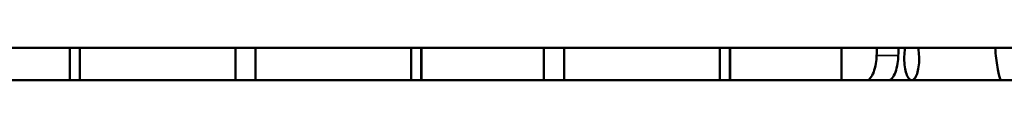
# Model space of a CAD drawing. Header units: millimetres. Extents: x -1252 to 7038, y -1657 to 2073.
# Tile 17 of 54: x 3381 to 3563, y 625 to 631. Entities that reach past the tile are written whole.
import ezdxf

# ---------------------------------------------------------------- set-up
doc = ezdxf.new("R2010")
doc.units = ezdxf.units.MM
doc.layers.add('Видимые тонкие (ГОСТ)', color=7, linetype='Continuous', lineweight=35)
doc.layers.add('Видимый контур (ГОСТ)', color=7, linetype='Continuous', lineweight=50)

msp = doc.modelspace()

# ---------------------------------------------------------------- linework, layer by layer
at = {"layer": 'Видимые тонкие (ГОСТ)'}
msp.add_line((3543.1, 629.58), (3539.09, 629.58), dxfattribs=at)
at = {"layer": 'Видимый контур (ГОСТ)'}
for p, q in [((3566.1, 631), (3087.39, 631)), ((3389.84, 631), (3389.84, 625)), ((3391.7, 625), (3391.7, 631)), ((3420.45, 631), (3420.45, 625)), ((3424.18, 625), (3424.18, 631)), ((3452.97, 631), (3452.97, 625)), ((3454.84, 625), (3454.84, 631)), ((3454.89, 631), (3454.89, 625)), ((3477.55, 631), (3477.55, 625)), ((3481.29, 625), (3481.29, 631)), ((3510.08, 631), (3510.08, 625)), ((3511.95, 625), (3511.95, 631)), ((3512, 631), (3512, 625)), ((3532.61, 625), (3532.61, 631)), ((3568.61, 625), (2972.61, 625))]:
    msp.add_line(p, q, dxfattribs=at)
for points in [[(3539.09, 629.58), (3539.1, 630.05), (3539.14, 630.53), (3539.19, 631)], [(3543.2, 631), (3543.15, 630.53), (3543.12, 630.05), (3543.1, 629.58)], [(3532.61, 625.07), (3532.94, 625.02), (3533.26, 625), (3533.58, 625)]]:
    msp.add_open_spline(points, degree=3, dxfattribs=at)
for points, knots in [([(3544.19, 629), (3544.19, 629.5), (3544.23, 630.04), (3544.32, 630.69), (3544.35, 630.85), (3544.38, 631)], [-2.4288742, -2.4288742, -2.4288742, -2.4288742, -2.2782984, -2.2782984, -2.2284269, -2.2284269, -2.2284269, -2.2284269]), ([(3546.78, 631), (3546.81, 630.85), (3546.83, 630.69), (3546.92, 630.04), (3546.96, 629.5), (3546.96, 628.5), (3546.92, 627.96), (3546.79, 626.98), (3546.69, 626.53), (3546.45, 625.82), (3546.3, 625.51), (3545.96, 625.1), (3545.78, 625), (3545.43, 625), (3545.24, 625.1), (3544.89, 625.51), (3544.73, 625.82), (3544.48, 626.53), (3544.37, 626.98), (3544.23, 627.96), (3544.19, 628.5), (3544.19, 629)], [-1.414781, -1.414781, -1.414781, -1.414781, -1.364983, -1.364983, -1.214437, -1.214437, -1.063891, -1.063891, -0.913344, -0.913344, -0.76044, -0.76044, -0.607535, -0.607535, -0.454343, -0.454343, -0.301152, -0.301152, -0.150576, -0.150576, 0, 0, 0, 0]), ([(3562.17, 625), (3562.03, 625), (3561.86, 625.35), (3561.52, 626.78), (3561.35, 627.86), (3561.14, 629.67), (3561.08, 630.31), (3561.02, 631)], [-2.112577, -2.112577, -2.112577, -2.112577, -1.583516, -1.583516, -1.054454, -1.054454, -0.813045, -0.813045, -0.813045, -0.813045]), ([(3537.18, 625), (3537.43, 625), (3537.69, 625.12), (3538.16, 625.64), (3538.38, 626.03), (3538.71, 626.92), (3538.86, 627.48), (3539.03, 628.57), (3539.07, 629.08), (3539.09, 629.58)], [0.7630695, 0.7630695, 0.7630695, 0.7630695, 0.9558674, 0.9558674, 1.1486653, 1.1486653, 1.3367537, 1.3367537, 1.483669, 1.483669, 1.483669, 1.483669]), ([(3543.1, 629.58), (3543.09, 629.08), (3543.04, 628.57), (3542.88, 627.48), (3542.73, 626.92), (3542.4, 626.03), (3542.19, 625.64), (3541.71, 625.12), (3541.46, 625), (3541.21, 625)], [-1.4831588, -1.4831588, -1.4831588, -1.4831588, -1.3362362, -1.3362362, -1.1481407, -1.1481407, -0.955468, -0.955468, -0.7627953, -0.7627953, -0.7627953, -0.7627953])]:
    msp.add_open_spline(points, degree=3, knots=knots, dxfattribs=at)

doc.saveas('drawing.dxf')
